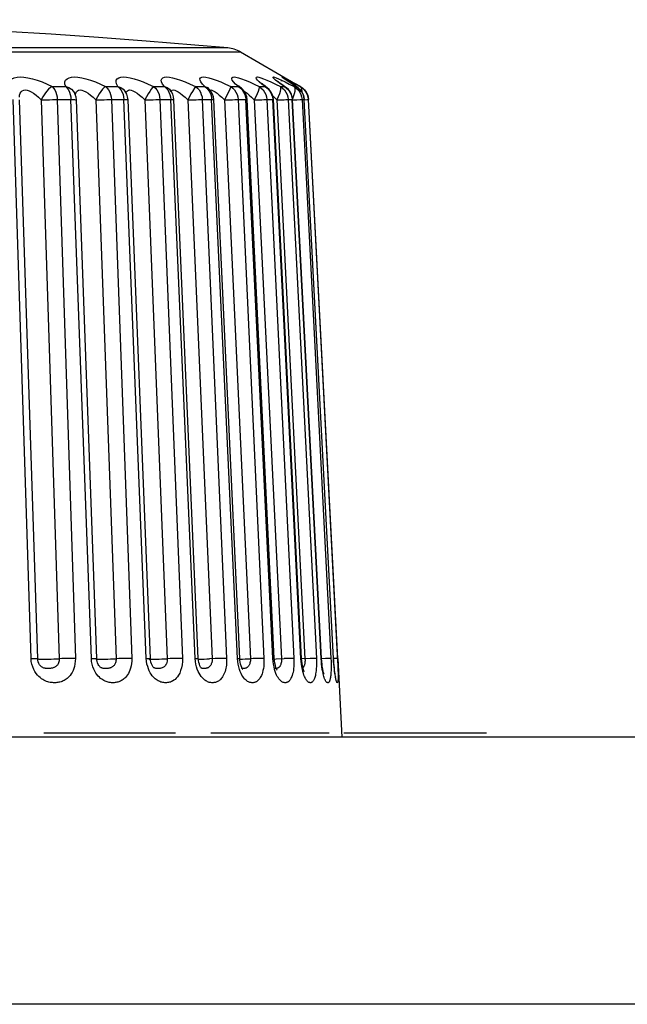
# Model space of a CAD drawing. Header units: millimetres. Extents: x -131 to 719, y -272 to 510.
# Tile 87 of 102: x 228.66 to 235.48, y 498.67 to 509.73. Entities that reach past the tile are written whole.
import ezdxf

# ---------------------------------------------------------------- set-up
doc = ezdxf.new("R2010")
doc.units = ezdxf.units.MM
doc.header["$LTSCALE"] = 23.1
doc.layers.get('0').update_dxf_attribs({"linetype": 'CONTINUOUS'})

msp = doc.modelspace()

# ---------------------------------------------------------------- linework, layer by layer
at = {"color": 7}
for p, q in [((216.717, 509.368), (231.135, 509.368)), ((231.135, 509.368), (231.753, 509.011)), ((231.345, 509.033), (231.326, 509.053)), ((231.554, 509.036), (231.549, 509.04)), ((231.56, 509.031), (231.554, 509.036)), ((231.598, 509.04), (231.591, 509.045)), ((231.595, 509.053), (231.635, 509.033)), ((231.635, 509.062), (231.633, 509.063)), ((231.65, 509.065), (231.64, 509.071)), ((231.66, 509.058), (231.65, 509.065)), ((231.674, 509.049), (231.66, 509.058)), ((231.674, 509.053), (231.71, 509.033)), ((231.689, 509.039), (231.674, 509.049)), ((231.707, 509.028), (231.689, 509.039)), ((228.739, 508.938), (228.762, 508.932)), ((229.02, 508.98), (229.173, 508.98)), ((229.305, 508.932), (229.318, 508.938)), ((229.318, 508.938), (229.334, 508.941)), ((229.334, 508.941), (229.353, 508.938)), ((229.621, 508.98), (229.759, 508.98)), ((229.865, 508.932), (229.876, 508.939)), ((230.16, 508.98), (230.281, 508.98)), ((230.346, 508.94), (230.346, 508.94)), ((230.36, 508.922), (230.346, 508.94)), ((230.356, 508.926), (230.36, 508.932)), ((230.63, 508.98), (230.621, 508.968)), ((230.63, 508.98), (230.734, 508.98)), ((230.734, 508.98), (230.761, 508.968)), ((230.761, 508.968), (230.781, 508.953)), ((230.781, 508.953), (230.781, 508.953)), ((230.793, 508.939), (230.8, 508.941)), ((230.8, 508.941), (230.813, 508.938)), ((231.026, 508.98), (231.112, 508.98)), ((231.112, 508.98), (231.08, 509.008)), ((231.112, 508.98), (231.136, 508.968)), ((231.115, 508.989), (231.114, 508.99)), ((231.136, 508.968), (231.144, 508.963)), ((231.144, 508.963), (231.144, 508.962)), ((231.153, 508.942), (231.17, 508.918)), ((231.176, 508.928), (231.187, 508.921)), ((231.345, 508.98), (231.411, 508.98)), ((231.411, 508.98), (231.431, 508.969)), ((231.431, 508.969), (231.432, 508.969)), ((231.454, 508.942), (231.471, 508.918)), ((231.476, 509.033), (231.526, 509.008)), ((231.526, 509.008), (231.583, 508.98)), ((231.587, 509.01), (231.576, 509.018)), ((231.583, 508.98), (231.628, 508.98)), ((231.628, 508.98), (231.639, 508.974)), ((231.639, 508.974), (231.64, 508.974)), ((231.65, 508.966), (231.639, 508.974)), ((231.715, 509.008), (231.677, 509.033)), ((231.728, 509.001), (231.7, 509.019)), ((231.737, 509.01), (231.707, 509.028)), ((231.761, 508.98), (231.715, 509.008)), ((231.766, 508.977), (231.728, 509.001)), ((231.736, 508.98), (231.761, 508.98)), ((231.808, 508.98), (231.753, 509.011)), ((231.761, 508.98), (231.766, 508.977)), ((231.766, 508.977), (231.766, 508.977)), ((231.783, 508.965), (231.766, 508.977)), ((231.804, 508.98), (231.808, 508.98)), ((228.784, 502.559), (228.582, 508.833)), ((228.859, 502.555), (228.656, 508.83)), ((228.898, 508.829), (229.101, 502.554)), ((229.052, 508.833), (229.232, 508.833)), ((229.078, 508.833), (229.281, 502.559)), ((229.23, 508.863), (229.232, 508.833)), ((229.461, 502.559), (229.232, 508.833)), ((229.28, 508.892), (229.276, 508.9)), ((229.291, 508.831), (229.293, 508.83)), ((229.521, 502.556), (229.293, 508.83)), ((229.51, 508.829), (229.738, 502.554)), ((229.662, 508.833), (229.825, 508.833)), ((229.686, 508.833), (229.915, 502.559)), ((229.816, 508.891), (229.822, 508.863)), ((229.822, 508.863), (229.825, 508.833)), ((230.077, 502.559), (229.825, 508.833)), ((229.842, 508.923), (229.842, 508.923)), ((229.859, 508.893), (229.842, 508.923)), ((230.124, 502.557), (229.872, 508.831)), ((230.097, 508.896), (230.061, 508.829)), ((230.061, 508.829), (230.313, 502.554)), ((230.209, 508.833), (230.353, 508.833)), ((230.231, 508.833), (230.483, 502.559)), ((230.35, 508.863), (230.353, 508.833)), ((230.626, 502.559), (230.353, 508.833)), ((230.661, 502.557), (230.388, 508.832)), ((230.544, 508.829), (230.817, 502.554)), ((230.687, 508.833), (230.811, 508.833)), ((230.706, 508.833), (230.979, 502.559)), ((230.808, 508.863), (230.811, 508.833)), ((231.102, 502.559), (230.811, 508.833)), ((231.126, 502.558), (230.836, 508.832)), ((230.925, 508.859), (230.955, 508.829)), ((230.955, 508.829), (231.245, 502.554)), ((231.107, 508.833), (231.398, 502.559)), ((231.107, 508.833), (231.193, 508.833)), ((231.195, 508.894), (231.18, 508.922)), ((231.19, 508.863), (231.193, 508.833)), ((231.499, 502.559), (231.193, 508.833)), ((231.205, 508.864), (231.195, 508.894)), ((231.209, 508.833), (231.205, 508.864)), ((231.514, 502.558), (231.209, 508.833)), ((231.232, 508.884), (231.259, 508.859)), ((231.259, 508.859), (231.289, 508.829)), ((231.289, 508.829), (231.594, 502.554)), ((231.43, 508.833), (231.735, 502.559)), ((231.43, 508.833), (231.496, 508.833)), ((231.491, 508.894), (231.476, 508.922)), ((231.501, 508.864), (231.491, 508.894)), ((231.492, 508.863), (231.496, 508.833)), ((231.812, 502.559), (231.496, 508.833)), ((231.498, 508.874), (231.513, 508.859)), ((231.505, 508.833), (231.501, 508.864)), ((231.821, 502.559), (231.505, 508.833)), ((231.513, 508.859), (231.542, 508.829)), ((231.542, 508.829), (231.6, 508.831)), ((231.542, 508.829), (231.858, 502.554)), ((231.67, 508.833), (231.986, 502.559)), ((231.67, 508.833), (231.716, 508.833)), ((231.716, 508.864), (231.706, 508.894)), ((231.72, 508.833), (231.716, 508.864)), ((232.04, 502.559), (231.716, 508.833)), ((232.044, 502.559), (231.72, 508.833)), ((231.72, 508.829), (231.766, 508.831)), ((231.818, 508.833), (231.825, 508.833)), ((231.821, 508.863), (231.825, 508.833)), ((231.825, 508.833), (232.149, 502.559)), ((231.825, 508.833), (231.85, 508.833)), ((231.847, 508.864), (231.838, 508.893)), ((231.851, 508.833), (231.847, 508.864)), ((232.178, 502.559), (231.85, 508.833)), ((231.85, 508.833), (231.851, 508.833)), ((232.179, 502.559), (231.851, 508.833)), ((231.89, 508.863), (231.894, 508.833)), ((231.89, 508.833), (231.894, 508.833)), ((231.894, 508.863), (231.898, 508.833)), ((231.894, 508.833), (231.898, 508.833)), ((232.227, 502.559), (231.898, 508.833)), ((228.856, 502.554), (228.857, 502.553)), ((230.08, 502.526), (230.077, 502.559)), ((230.629, 502.525), (230.626, 502.559)), ((230.701, 502.55), (230.727, 502.551)), ((231.105, 502.525), (231.102, 502.559)), ((231.127, 502.54), (231.126, 502.558)), ((231.158, 502.551), (231.186, 502.552)), ((231.501, 502.525), (231.499, 502.559)), ((231.516, 502.532), (231.514, 502.558)), ((231.515, 502.551), (231.536, 502.552)), ((231.536, 502.552), (231.625, 502.556)), ((231.858, 502.518), (231.857, 502.508)), ((232.09, 502.557), (232.044, 502.555)), ((232.178, 502.559), (232.179, 502.559)), ((232.227, 502.559), (232.273, 501.674)), ((229.56, 502.461), (229.56, 502.461)), ((230.162, 502.454), (230.162, 502.454)), ((230.65, 502.436), (230.641, 502.463)), ((230.692, 502.45), (230.692, 502.45)), ((231.147, 502.447), (231.144, 502.448)), ((231.532, 502.456), (231.526, 502.477)), ((231.823, 502.462), (231.819, 502.493)), ((243.124, 501.674), (156.727, 501.674)), ((228.926, 501.724), (230.406, 501.724)), ((230.803, 501.724), (232.131, 501.724)), ((232.294, 501.724), (233.896, 501.724)), ((243.282, 498.674), (156.57, 498.674))]:
    msp.add_line(p, q, dxfattribs=at)
for points in [[(230.992, 509.414), (230.622, 509.446), (230.077, 509.49), (229.541, 509.531), (229.011, 509.566), (228.489, 509.598), (227.972, 509.627), (227.461, 509.651), (226.954, 509.672), (226.45, 509.69), (225.947, 509.705), (225.442, 509.716), (224.937, 509.724), (224.431, 509.729), (223.926, 509.73)], [(230.992, 509.414), (230.954, 509.414), (230.872, 509.414), (230.746, 509.414), (230.575, 509.414), (230.36, 509.414), (230.104, 509.414), (229.807, 509.414), (229.473, 509.414), (229.102, 509.414), (228.698, 509.414), (228.262, 509.414), (227.799, 509.414), (227.31, 509.414), (226.799, 509.414)], [(228.529, 508.98), (228.527, 509.008), (228.532, 509.033), (228.547, 509.053), (228.568, 509.068), (228.595, 509.079), (228.628, 509.085), (228.664, 509.087), (228.704, 509.085), (228.749, 509.079), (228.799, 509.068), (228.852, 509.053), (228.907, 509.033), (228.963, 509.008), (229.02, 508.98)], [(229.173, 508.98), (229.164, 509.008), (229.164, 509.033), (229.172, 509.053), (229.188, 509.068), (229.211, 509.079), (229.239, 509.085), (229.272, 509.087), (229.309, 509.085), (229.352, 509.079), (229.399, 509.068), (229.451, 509.053), (229.506, 509.033), (229.562, 509.008), (229.621, 508.98)], [(229.759, 508.98), (229.744, 509.009), (229.738, 509.033), (229.741, 509.053), (229.752, 509.068), (229.769, 509.079), (229.793, 509.085), (229.822, 509.087), (229.856, 509.085), (229.895, 509.079), (229.94, 509.068), (229.99, 509.053), (230.044, 509.033), (230.1, 509.008), (230.16, 508.98)], [(230.281, 508.98), (230.26, 509.008), (230.248, 509.033), (230.245, 509.053), (230.25, 509.068), (230.263, 509.079), (230.282, 509.085), (230.306, 509.087), (230.336, 509.085), (230.372, 509.079), (230.414, 509.068), (230.462, 509.053), (230.514, 509.033), (230.57, 509.008), (230.63, 508.98)], [(230.734, 508.98), (230.707, 509.008), (230.689, 509.033), (230.681, 509.053), (230.68, 509.068), (230.687, 509.079), (230.701, 509.085), (230.721, 509.087), (230.747, 509.085), (230.779, 509.079), (230.817, 509.068), (230.862, 509.053), (230.913, 509.033), (230.967, 509.008), (231.026, 508.98)], [(231.08, 509.008), (231.056, 509.033), (231.042, 509.053), (231.036, 509.068), (231.038, 509.079), (231.047, 509.085), (231.062, 509.087), (231.083, 509.085), (231.111, 509.079), (231.146, 509.068), (231.187, 509.053), (231.235, 509.033), (231.287, 509.008), (231.345, 508.98)], [(231.326, 509.053), (231.314, 509.068), (231.31, 509.079), (231.314, 509.085), (231.324, 509.087), (231.341, 509.085), (231.364, 509.079), (231.394, 509.068)], [(231.394, 509.068), (231.432, 509.053), (231.476, 509.033)], [(231.553, 509.033), (231.528, 509.053), (231.511, 509.068), (231.502, 509.079), (231.5, 509.085), (231.505, 509.087), (231.517, 509.085), (231.536, 509.079)], [(231.536, 509.079), (231.561, 509.068), (231.595, 509.053)], [(231.61, 509.079), (231.603, 509.085), (231.603, 509.087), (231.61, 509.085), (231.624, 509.079)], [(231.677, 509.033), (231.647, 509.053), (231.625, 509.068), (231.61, 509.079)], [(231.624, 509.079), (231.645, 509.068), (231.674, 509.053)], [(231.663, 509.042), (231.654, 509.049), (231.646, 509.054), (231.639, 509.059), (231.635, 509.062)], [(231.7, 509.019), (231.687, 509.027), (231.674, 509.035), (231.663, 509.042)], [(228.662, 508.905), (228.672, 508.921), (228.686, 508.932)], [(228.686, 508.932), (228.701, 508.938), (228.719, 508.941), (228.739, 508.938)], [(228.762, 508.932), (228.786, 508.921), (228.813, 508.905), (228.841, 508.884), (228.869, 508.859), (228.898, 508.829)], [(229.02, 508.98), (229.001, 508.968), (228.98, 508.949), (228.958, 508.925), (228.937, 508.896), (228.917, 508.863), (228.898, 508.829)], [(229.02, 508.98), (229.036, 508.963), (229.05, 508.942), (229.062, 508.918), (229.07, 508.891), (229.076, 508.863), (229.078, 508.833)], [(229.173, 508.98), (229.189, 508.963), (229.203, 508.942), (229.215, 508.918), (229.224, 508.891), (229.23, 508.863)], [(229.173, 508.98), (229.207, 508.968), (229.237, 508.949), (229.261, 508.925), (229.276, 508.9)], [(229.282, 508.883), (229.282, 508.884), (229.286, 508.905), (229.294, 508.921), (229.305, 508.932)], [(229.353, 508.938), (229.374, 508.932), (229.398, 508.921)], [(229.621, 508.98), (229.605, 508.968), (229.587, 508.949), (229.568, 508.925), (229.548, 508.896), (229.529, 508.863), (229.51, 508.829)], [(229.621, 508.98), (229.639, 508.963), (229.654, 508.942), (229.667, 508.918), (229.677, 508.891), (229.683, 508.863), (229.686, 508.833)], [(229.759, 508.98), (229.777, 508.963), (229.793, 508.942), (229.806, 508.918), (229.816, 508.891)], [(229.759, 508.98), (229.791, 508.968), (229.819, 508.949), (229.842, 508.923)], [(229.852, 508.906), (229.856, 508.921), (229.865, 508.932)], [(229.876, 508.939), (229.89, 508.941), (229.907, 508.938)], [(229.907, 508.938), (229.927, 508.932), (229.949, 508.921), (229.975, 508.905), (230.002, 508.884), (230.031, 508.859), (230.061, 508.829)], [(230.16, 508.98), (230.147, 508.968), (230.133, 508.949), (230.116, 508.925), (230.097, 508.896)], [(230.16, 508.98), (230.179, 508.963), (230.196, 508.942), (230.21, 508.918), (230.22, 508.891), (230.227, 508.863), (230.231, 508.833)], [(230.281, 508.98), (230.301, 508.963), (230.318, 508.942), (230.332, 508.918)], [(230.281, 508.98), (230.311, 508.968), (230.337, 508.949), (230.346, 508.94)], [(230.346, 508.94), (230.341, 508.946), (230.34, 508.947)], [(230.36, 508.932), (230.369, 508.938), (230.381, 508.941)], [(230.381, 508.941), (230.396, 508.938), (230.414, 508.932)], [(230.414, 508.932), (230.435, 508.921), (230.459, 508.905), (230.485, 508.884)], [(230.621, 508.968), (230.595, 508.925), (230.579, 508.896), (230.562, 508.863), (230.544, 508.829)], [(230.63, 508.98), (230.651, 508.963), (230.669, 508.942), (230.684, 508.918), (230.695, 508.891), (230.703, 508.863), (230.706, 508.833)], [(230.734, 508.98), (230.755, 508.963), (230.773, 508.942), (230.789, 508.918)], [(230.781, 508.953), (230.774, 508.96), (230.767, 508.968), (230.765, 508.971), (230.765, 508.971)], [(230.807, 508.922), (230.787, 508.947), (230.781, 508.953)], [(230.813, 508.938), (230.829, 508.932), (230.849, 508.921), (230.871, 508.905)], [(231.026, 508.98), (231.021, 508.968), (231.014, 508.949), (231.002, 508.925), (230.988, 508.896), (230.973, 508.863), (230.955, 508.829)], [(231.026, 508.98), (231.048, 508.963), (231.068, 508.942), (231.084, 508.918), (231.096, 508.891), (231.104, 508.863), (231.107, 508.833)], [(231.112, 508.98), (231.134, 508.963), (231.153, 508.942)], [(231.145, 508.962), (231.135, 508.97), (231.124, 508.981), (231.115, 508.989)], [(231.18, 508.922), (231.161, 508.947), (231.144, 508.963)], [(231.345, 508.98), (231.344, 508.968), (231.34, 508.949), (231.332, 508.925), (231.32, 508.896), (231.306, 508.863), (231.289, 508.829)], [(231.411, 508.98), (231.374, 509.008), (231.345, 509.033)], [(231.345, 508.98), (231.368, 508.963), (231.388, 508.942), (231.405, 508.918), (231.418, 508.891), (231.426, 508.863), (231.43, 508.833)], [(231.432, 508.969), (231.425, 508.974), (231.41, 508.986), (231.397, 508.996), (231.387, 509.004), (231.38, 509.011), (231.378, 509.012)], [(231.411, 508.98), (231.434, 508.963), (231.454, 508.942)], [(231.476, 508.922), (231.457, 508.946), (231.431, 508.969)], [(231.583, 508.98), (231.585, 508.968), (231.585, 508.949), (231.58, 508.925), (231.571, 508.896), (231.558, 508.863), (231.542, 508.829)], [(231.628, 508.98), (231.586, 509.008), (231.553, 509.033)], [(231.576, 509.018), (231.567, 509.025), (231.56, 509.031)], [(231.583, 508.98), (231.607, 508.963), (231.627, 508.942), (231.644, 508.918), (231.657, 508.891), (231.666, 508.863), (231.67, 508.833)], [(231.64, 508.973), (231.627, 508.982), (231.613, 508.992), (231.599, 509.002), (231.587, 509.01)], [(231.628, 508.98), (231.652, 508.963), (231.673, 508.942)], [(231.635, 509.033), (231.682, 509.008), (231.736, 508.98)], [(231.706, 508.894), (231.692, 508.921), (231.673, 508.946), (231.65, 508.966)], [(231.673, 508.942), (231.69, 508.918), (231.703, 508.891)], [(231.71, 509.033), (231.754, 509.008), (231.804, 508.98)], [(231.744, 508.925), (231.737, 508.896), (231.727, 508.863), (231.718, 508.843)], [(231.736, 508.98), (231.743, 508.968), (231.746, 508.949), (231.744, 508.925)], [(231.736, 508.98), (231.761, 508.963), (231.782, 508.942), (231.799, 508.918), (231.813, 508.891), (231.821, 508.863)], [(231.761, 508.98), (231.785, 508.963), (231.807, 508.942)], [(231.838, 508.893), (231.824, 508.92), (231.805, 508.944), (231.783, 508.965)], [(231.804, 508.98), (231.815, 508.968), (231.821, 508.949), (231.823, 508.925)], [(231.804, 508.98), (231.829, 508.963), (231.85, 508.942), (231.868, 508.918)], [(231.807, 508.942), (231.824, 508.918), (231.837, 508.891)], [(231.808, 508.98), (231.833, 508.963), (231.854, 508.942), (231.872, 508.918)], [(228.653, 508.859), (228.656, 508.884), (228.662, 508.905)], [(228.898, 508.829), (228.929, 508.83), (228.961, 508.831), (228.992, 508.832), (229.023, 508.833), (229.052, 508.833)], [(229.232, 508.833), (229.254, 508.833), (229.272, 508.833), (229.284, 508.832), (229.291, 508.831)], [(229.293, 508.83), (229.289, 508.862), (229.28, 508.892)], [(229.398, 508.921), (229.424, 508.905), (229.451, 508.884), (229.48, 508.859), (229.51, 508.829)], [(229.51, 508.829), (229.541, 508.83), (229.573, 508.831), (229.605, 508.832), (229.635, 508.833), (229.662, 508.833)], [(229.825, 508.833), (229.845, 508.833), (229.859, 508.833), (229.868, 508.832), (229.872, 508.831), (229.872, 508.831)], [(229.872, 508.831), (229.868, 508.863), (229.859, 508.893)], [(230.061, 508.829), (230.092, 508.83), (230.124, 508.831), (230.155, 508.832), (230.183, 508.833), (230.209, 508.833)], [(230.332, 508.918), (230.343, 508.891), (230.35, 508.863)], [(230.353, 508.833), (230.37, 508.833), (230.381, 508.833), (230.387, 508.832), (230.388, 508.832)], [(230.388, 508.832), (230.384, 508.863), (230.374, 508.893), (230.36, 508.922)], [(230.485, 508.884), (230.514, 508.859), (230.544, 508.829)], [(230.544, 508.829), (230.576, 508.83), (230.607, 508.831), (230.637, 508.832), (230.663, 508.833), (230.687, 508.833)], [(230.789, 508.918), (230.8, 508.891), (230.808, 508.863)], [(230.836, 508.832), (230.831, 508.864), (230.822, 508.894), (230.807, 508.922)], [(230.811, 508.833), (230.825, 508.833), (230.833, 508.833), (230.836, 508.832)], [(230.871, 508.905), (230.897, 508.884), (230.925, 508.859)], [(230.955, 508.829), (230.987, 508.83), (231.017, 508.831), (231.045, 508.832), (231.07, 508.833), (231.091, 508.833), (231.107, 508.833)], [(231.17, 508.918), (231.182, 508.891), (231.19, 508.863)], [(231.187, 508.921), (231.208, 508.905), (231.232, 508.884)], [(231.193, 508.833), (231.204, 508.833), (231.209, 508.833), (231.209, 508.833)], [(231.289, 508.829), (231.349, 508.831), (231.375, 508.832), (231.398, 508.833), (231.416, 508.833), (231.43, 508.833)], [(231.471, 508.918), (231.484, 508.891), (231.492, 508.863)], [(231.496, 508.833), (231.503, 508.833), (231.505, 508.833)], [(231.6, 508.831), (231.624, 508.832), (231.644, 508.833), (231.66, 508.833), (231.67, 508.833)], [(231.703, 508.891), (231.712, 508.863), (231.716, 508.833)], [(231.716, 508.833), (231.72, 508.833), (231.72, 508.833)], [(231.766, 508.831), (231.806, 508.833), (231.818, 508.833)], [(231.837, 508.891), (231.846, 508.863), (231.85, 508.833)], [(231.851, 508.831), (231.881, 508.833), (231.89, 508.833)], [(231.868, 508.918), (231.881, 508.891), (231.89, 508.863)], [(231.872, 508.918), (231.885, 508.891), (231.894, 508.863)], [(231.894, 508.833), (232.224, 502.523), (232.226, 502.488), (232.227, 502.454)], [(228.827, 502.411), (228.814, 502.435), (228.803, 502.462), (228.794, 502.493), (228.787, 502.525), (228.784, 502.559)], [(228.784, 502.559), (228.808, 502.559), (228.828, 502.559), (228.844, 502.558), (228.854, 502.557), (228.859, 502.556), (228.859, 502.555)], [(229.281, 502.559), (229.28, 502.527), (229.277, 502.497), (229.271, 502.469), (229.264, 502.444), (229.255, 502.421), (229.245, 502.401), (229.234, 502.384), (229.223, 502.368), (229.211, 502.355), (229.199, 502.343), (229.188, 502.333), (229.177, 502.324), (229.165, 502.317), (229.154, 502.311), (229.143, 502.305), (229.132, 502.3), (229.12, 502.296), (229.108, 502.293), (229.097, 502.29), (229.085, 502.288), (229.073, 502.286), (229.061, 502.285), (229.049, 502.285), (229.037, 502.285), (229.024, 502.286), (229.011, 502.287), (228.998, 502.289), (228.985, 502.292), (228.971, 502.296), (228.957, 502.3), (228.943, 502.306), (228.929, 502.312), (228.915, 502.32), (228.901, 502.33), (228.886, 502.342), (228.871, 502.355), (228.856, 502.371), (228.841, 502.39), (228.827, 502.411)], [(228.857, 502.553), (228.861, 502.552), (228.87, 502.551), (228.884, 502.55), (228.903, 502.55), (228.926, 502.55), (228.951, 502.55), (228.98, 502.55), (229.01, 502.551), (229.04, 502.552), (229.071, 502.553), (229.101, 502.554)], [(228.889, 502.474), (228.88, 502.486), (228.872, 502.501), (228.865, 502.518), (228.861, 502.537), (228.859, 502.555)], [(229.101, 502.554), (229.1, 502.542), (229.099, 502.53), (229.096, 502.518), (229.093, 502.508), (229.088, 502.499), (229.084, 502.491), (229.079, 502.484), (229.073, 502.478), (229.067, 502.472), (229.062, 502.468), (229.056, 502.464), (229.05, 502.46), (229.044, 502.457), (229.038, 502.455), (229.032, 502.452), (229.025, 502.45), (229.018, 502.449), (229.011, 502.447), (229.004, 502.446), (228.997, 502.445), (228.99, 502.444), (228.983, 502.444), (228.976, 502.444), (228.968, 502.444), (228.961, 502.444), (228.954, 502.445), (228.947, 502.446), (228.941, 502.447), (228.934, 502.448), (228.928, 502.45), (228.921, 502.453), (228.915, 502.455), (228.909, 502.459), (228.903, 502.462), (228.897, 502.467), (228.891, 502.473), (228.889, 502.474)], [(229.281, 502.559), (229.255, 502.559), (229.226, 502.559), (229.195, 502.558), (229.163, 502.557), (229.131, 502.556), (229.101, 502.554)], [(229.478, 502.465), (229.47, 502.494), (229.464, 502.525), (229.461, 502.559)], [(229.461, 502.559), (229.483, 502.559), (229.5, 502.559), (229.513, 502.558), (229.52, 502.557), (229.521, 502.556)], [(229.915, 502.559), (229.914, 502.528), (229.912, 502.5), (229.907, 502.473), (229.901, 502.448), (229.894, 502.426), (229.885, 502.406), (229.876, 502.389), (229.867, 502.373), (229.857, 502.36), (229.847, 502.348), (229.837, 502.338), (229.827, 502.329), (229.817, 502.321), (229.808, 502.314), (229.798, 502.309), (229.788, 502.304), (229.778, 502.299), (229.768, 502.295), (229.758, 502.292), (229.748, 502.29), (229.737, 502.288), (229.727, 502.286), (229.717, 502.285), (229.706, 502.285), (229.696, 502.285), (229.685, 502.285), (229.674, 502.287), (229.662, 502.288), (229.65, 502.291), (229.638, 502.294), (229.626, 502.298), (229.614, 502.303), (229.602, 502.309), (229.59, 502.316), (229.577, 502.324), (229.564, 502.334), (229.551, 502.346), (229.538, 502.36), (229.524, 502.376), (229.512, 502.394), (229.499, 502.414), (229.488, 502.438), (229.478, 502.465)], [(229.512, 502.553), (229.513, 502.552), (229.52, 502.551)], [(229.52, 502.551), (229.531, 502.55), (229.547, 502.55)], [(229.56, 502.461), (229.557, 502.463), (229.551, 502.47), (229.544, 502.479), (229.537, 502.491), (229.53, 502.507), (229.525, 502.524), (229.522, 502.543), (229.521, 502.556)], [(229.547, 502.55), (229.567, 502.55), (229.591, 502.55)], [(229.738, 502.554), (229.738, 502.542), (229.737, 502.531), (229.735, 502.52), (229.732, 502.51), (229.728, 502.501), (229.724, 502.493), (229.72, 502.486), (229.715, 502.48), (229.71, 502.474), (229.705, 502.47), (229.7, 502.466), (229.695, 502.462), (229.69, 502.459), (229.684, 502.456), (229.679, 502.454), (229.673, 502.452), (229.667, 502.45), (229.661, 502.448), (229.655, 502.447), (229.649, 502.446), (229.643, 502.445), (229.636, 502.444), (229.63, 502.444), (229.624, 502.444), (229.617, 502.444), (229.611, 502.444), (229.605, 502.445), (229.599, 502.445), (229.593, 502.446), (229.587, 502.448), (229.582, 502.449), (229.577, 502.452)], [(229.591, 502.55), (229.618, 502.55), (229.647, 502.551), (229.677, 502.552), (229.708, 502.553), (229.738, 502.554)], [(229.915, 502.559), (229.89, 502.559), (229.863, 502.559), (229.833, 502.558), (229.802, 502.557), (229.77, 502.556), (229.738, 502.554)], [(230.077, 502.559), (230.097, 502.559), (230.111, 502.559), (230.12, 502.558), (230.124, 502.557), (230.124, 502.557)], [(230.093, 502.467), (230.085, 502.495), (230.08, 502.526)], [(230.483, 502.559), (230.482, 502.522), (230.479, 502.487), (230.473, 502.453), (230.463, 502.421), (230.452, 502.394), (230.44, 502.371), (230.427, 502.352), (230.414, 502.336), (230.4, 502.323), (230.387, 502.312), (230.373, 502.304), (230.36, 502.298), (230.348, 502.293), (230.336, 502.29), (230.325, 502.287), (230.315, 502.286), (230.305, 502.285), (230.295, 502.285), (230.284, 502.285), (230.274, 502.286), (230.263, 502.288), (230.252, 502.29), (230.241, 502.293), (230.23, 502.297), (230.22, 502.302), (230.21, 502.307), (230.2, 502.313), (230.189, 502.32), (230.178, 502.329), (230.167, 502.339), (230.156, 502.35), (230.144, 502.364), (230.133, 502.38), (230.122, 502.398), (230.111, 502.418), (230.101, 502.441), (230.093, 502.467)], [(230.105, 502.552), (230.108, 502.551), (230.116, 502.55)], [(230.116, 502.55), (230.129, 502.55), (230.147, 502.55)], [(230.162, 502.454), (230.16, 502.456), (230.156, 502.461), (230.149, 502.469), (230.142, 502.482), (230.135, 502.498), (230.129, 502.517), (230.126, 502.539), (230.124, 502.557)], [(230.147, 502.55), (230.169, 502.55), (230.194, 502.55)], [(230.313, 502.554), (230.312, 502.54), (230.311, 502.526), (230.308, 502.512), (230.303, 502.499), (230.298, 502.488), (230.291, 502.479), (230.284, 502.471), (230.277, 502.465), (230.27, 502.459), (230.262, 502.455), (230.254, 502.452), (230.246, 502.449), (230.239, 502.447), (230.232, 502.446), (230.225, 502.445), (230.218, 502.444), (230.212, 502.444), (230.206, 502.444), (230.2, 502.444), (230.194, 502.444), (230.189, 502.445), (230.183, 502.446), (230.178, 502.447), (230.173, 502.449), (230.169, 502.451)], [(230.194, 502.55), (230.222, 502.551), (230.251, 502.552), (230.282, 502.553), (230.313, 502.554)], [(230.483, 502.559), (230.461, 502.559), (230.435, 502.559), (230.407, 502.558), (230.376, 502.557), (230.344, 502.556), (230.313, 502.554)], [(230.626, 502.559), (230.643, 502.559), (230.654, 502.559), (230.66, 502.558), (230.661, 502.557)], [(230.641, 502.463), (230.634, 502.493), (230.629, 502.525)], [(230.979, 502.559), (230.979, 502.544), (230.979, 502.528), (230.979, 502.513), (230.977, 502.497), (230.976, 502.481), (230.973, 502.465), (230.97, 502.447), (230.966, 502.43), (230.961, 502.413), (230.955, 502.396), (230.948, 502.38), (230.941, 502.365), (230.933, 502.352), (230.925, 502.34), (230.917, 502.331), (230.909, 502.322), (230.901, 502.315), (230.894, 502.309), (230.886, 502.304), (230.878, 502.299), (230.87, 502.295), (230.862, 502.292), (230.854, 502.289), (230.845, 502.287), (230.837, 502.286), (230.829, 502.285), (230.82, 502.285), (230.812, 502.285), (230.803, 502.286), (230.794, 502.287), (230.784, 502.289), (230.775, 502.292), (230.765, 502.296), (230.755, 502.301), (230.745, 502.306), (230.735, 502.313), (230.725, 502.321), (230.714, 502.331), (230.703, 502.343), (230.692, 502.356), (230.681, 502.372), (230.67, 502.391), (230.66, 502.412), (230.65, 502.436)], [(230.687, 502.46), (230.679, 502.474), (230.673, 502.492), (230.667, 502.513), (230.663, 502.536), (230.661, 502.557)], [(230.662, 502.55), (230.678, 502.55), (230.701, 502.55)], [(230.817, 502.554), (230.817, 502.548), (230.817, 502.542), (230.817, 502.536), (230.816, 502.53), (230.815, 502.523), (230.814, 502.517), (230.812, 502.51), (230.81, 502.503), (230.807, 502.496), (230.804, 502.489), (230.801, 502.483), (230.797, 502.477), (230.792, 502.471), (230.788, 502.467), (230.784, 502.463), (230.779, 502.459), (230.774, 502.456), (230.77, 502.454), (230.765, 502.452), (230.76, 502.45), (230.755, 502.448), (230.75, 502.447), (230.744, 502.446), (230.739, 502.445), (230.734, 502.444), (230.728, 502.444), (230.723, 502.444), (230.718, 502.444), (230.714, 502.444), (230.709, 502.445), (230.704, 502.446), (230.7, 502.447), (230.696, 502.449), (230.692, 502.45)], [(230.727, 502.551), (230.756, 502.552), (230.786, 502.553)], [(230.979, 502.559), (230.96, 502.559), (230.936, 502.559), (230.909, 502.558), (230.88, 502.557), (230.849, 502.556), (230.786, 502.553)], [(231.102, 502.559), (231.115, 502.559), (231.124, 502.559), (231.126, 502.558)], [(231.116, 502.462), (231.109, 502.493), (231.105, 502.525)], [(231.398, 502.559), (231.398, 502.527), (231.397, 502.497), (231.395, 502.469), (231.391, 502.444), (231.387, 502.421), (231.381, 502.401), (231.376, 502.384), (231.37, 502.368), (231.363, 502.355), (231.357, 502.343), (231.35, 502.333), (231.344, 502.324), (231.338, 502.317), (231.331, 502.311), (231.325, 502.305), (231.318, 502.3), (231.312, 502.296), (231.305, 502.293), (231.298, 502.29), (231.291, 502.288), (231.284, 502.286), (231.277, 502.285), (231.27, 502.285), (231.263, 502.285), (231.255, 502.286), (231.247, 502.287), (231.239, 502.289), (231.231, 502.292), (231.223, 502.296), (231.214, 502.3), (231.206, 502.306), (231.197, 502.312), (231.188, 502.32), (231.179, 502.33), (231.17, 502.342), (231.16, 502.355), (231.151, 502.371), (231.141, 502.39), (231.132, 502.411), (231.124, 502.435), (231.116, 502.462)], [(231.127, 502.55), (231.134, 502.55), (231.158, 502.551)], [(231.136, 502.492), (231.131, 502.515), (231.127, 502.54)], [(231.186, 502.552), (231.215, 502.553), (231.245, 502.554)], [(231.245, 502.554), (231.246, 502.542), (231.245, 502.53), (231.243, 502.518), (231.241, 502.508), (231.239, 502.499), (231.236, 502.491), (231.233, 502.484), (231.23, 502.478), (231.226, 502.472), (231.222, 502.468), (231.218, 502.464), (231.214, 502.46), (231.21, 502.457), (231.206, 502.455), (231.202, 502.452), (231.198, 502.45)], [(231.398, 502.559), (231.381, 502.559), (231.36, 502.559), (231.335, 502.558), (231.307, 502.557), (231.277, 502.556), (231.245, 502.554)], [(231.499, 502.559), (231.509, 502.559), (231.514, 502.559), (231.514, 502.558)], [(231.511, 502.462), (231.505, 502.493), (231.501, 502.525)], [(231.735, 502.559), (231.735, 502.527), (231.735, 502.497), (231.734, 502.469), (231.731, 502.444), (231.728, 502.421), (231.724, 502.401), (231.72, 502.384), (231.715, 502.368), (231.71, 502.355), (231.705, 502.343), (231.701, 502.333), (231.696, 502.324), (231.691, 502.317), (231.686, 502.311), (231.681, 502.305), (231.676, 502.3), (231.67, 502.296), (231.665, 502.293), (231.66, 502.29), (231.654, 502.288), (231.649, 502.286), (231.643, 502.285), (231.637, 502.285), (231.631, 502.285), (231.626, 502.286), (231.619, 502.287), (231.613, 502.289), (231.606, 502.292), (231.6, 502.296), (231.593, 502.3), (231.586, 502.306), (231.579, 502.312), (231.572, 502.32), (231.564, 502.33), (231.556, 502.342), (231.548, 502.355), (231.54, 502.371), (231.533, 502.39), (231.525, 502.411), (231.518, 502.435), (231.511, 502.462)], [(231.526, 502.477), (231.521, 502.503), (231.516, 502.532)], [(231.594, 502.554), (231.594, 502.542), (231.594, 502.53), (231.593, 502.518), (231.591, 502.508), (231.589, 502.499), (231.587, 502.491), (231.584, 502.484), (231.581, 502.478), (231.578, 502.472), (231.575, 502.468), (231.572, 502.464), (231.569, 502.46), (231.566, 502.457), (231.562, 502.455), (231.559, 502.452)], [(231.735, 502.559), (231.721, 502.559), (231.703, 502.559), (231.68, 502.558), (231.654, 502.557), (231.625, 502.556)], [(231.819, 502.493), (231.815, 502.525), (231.812, 502.559)], [(231.812, 502.559), (231.82, 502.559), (231.821, 502.559)], [(231.832, 502.473), (231.827, 502.5), (231.823, 502.531), (231.821, 502.559)], [(231.986, 502.559), (231.976, 502.559), (231.96, 502.559), (231.94, 502.558), (231.916, 502.557), (231.822, 502.553)], [(231.986, 502.559), (231.987, 502.527), (231.987, 502.497), (231.987, 502.469), (231.985, 502.444), (231.983, 502.421), (231.981, 502.401), (231.978, 502.384), (231.975, 502.368), (231.972, 502.355), (231.969, 502.343), (231.965, 502.333), (231.962, 502.324), (231.959, 502.317), (231.955, 502.311), (231.952, 502.305), (231.948, 502.3), (231.944, 502.296), (231.94, 502.293), (231.936, 502.29), (231.932, 502.288), (231.928, 502.286), (231.924, 502.285), (231.92, 502.285), (231.916, 502.285), (231.911, 502.286), (231.907, 502.287), (231.902, 502.289), (231.897, 502.292), (231.892, 502.296), (231.887, 502.3), (231.882, 502.306), (231.876, 502.312), (231.871, 502.32), (231.865, 502.33), (231.859, 502.342), (231.853, 502.355), (231.847, 502.371), (231.841, 502.39), (231.834, 502.411), (231.829, 502.435), (231.823, 502.462)], [(231.858, 502.554), (231.859, 502.542), (231.859, 502.53), (231.858, 502.518)], [(232.049, 502.462), (232.045, 502.493), (232.042, 502.525), (232.04, 502.559)], [(232.04, 502.559), (232.044, 502.559), (232.044, 502.559)], [(232.072, 502.383), (232.072, 502.383), (232.07, 502.388), (232.066, 502.399), (232.062, 502.416), (232.058, 502.437), (232.053, 502.463), (232.05, 502.492), (232.046, 502.525), (232.044, 502.559)], [(232.149, 502.559), (232.151, 502.527), (232.152, 502.497), (232.152, 502.469), (232.152, 502.444), (232.151, 502.421), (232.15, 502.401), (232.149, 502.384), (232.147, 502.368), (232.146, 502.355), (232.144, 502.343), (232.142, 502.333), (232.14, 502.324), (232.139, 502.317), (232.137, 502.311), (232.135, 502.305), (232.132, 502.3), (232.13, 502.296), (232.128, 502.293), (232.126, 502.29), (232.123, 502.288), (232.121, 502.286), (232.118, 502.285), (232.115, 502.285), (232.113, 502.285), (232.11, 502.286), (232.107, 502.287), (232.104, 502.289), (232.101, 502.292), (232.097, 502.296), (232.094, 502.3), (232.09, 502.306), (232.087, 502.312), (232.083, 502.32), (232.079, 502.33), (232.075, 502.342), (232.071, 502.355), (232.066, 502.371), (232.062, 502.39), (232.057, 502.411), (232.053, 502.435), (232.049, 502.462)], [(232.149, 502.559), (232.142, 502.559), (232.13, 502.559), (232.09, 502.557)], [(232.188, 502.437), (232.185, 502.464), (232.183, 502.494), (232.18, 502.525), (232.178, 502.559)], [(232.185, 502.478), (232.183, 502.507), (232.181, 502.539), (232.179, 502.559)], [(232.222, 502.559), (232.219, 502.559), (232.209, 502.559), (232.18, 502.557)], [(229.577, 502.452), (229.572, 502.454), (229.566, 502.457), (229.561, 502.46), (229.56, 502.461)], [(230.169, 502.451), (230.165, 502.453), (230.162, 502.454)], [(230.693, 502.45), (230.694, 502.449), (230.695, 502.448), (230.692, 502.451), (230.687, 502.46)], [(231.148, 502.457), (231.142, 502.473), (231.136, 502.492)], [(231.158, 502.444), (231.154, 502.445), (231.15, 502.446), (231.147, 502.447)], [(231.158, 502.439), (231.159, 502.438), (231.157, 502.44), (231.153, 502.446), (231.148, 502.457)], [(231.198, 502.45), (231.193, 502.449), (231.189, 502.447), (231.184, 502.446), (231.18, 502.445), (231.175, 502.444), (231.17, 502.444), (231.166, 502.444), (231.162, 502.444), (231.158, 502.444)], [(231.54, 502.445), (231.536, 502.444), (231.532, 502.444), (231.529, 502.444), (231.525, 502.444), (231.522, 502.444), (231.519, 502.445), (231.516, 502.446), (231.515, 502.446)], [(231.543, 502.428), (231.545, 502.426), (231.545, 502.425), (231.543, 502.43), (231.538, 502.44), (231.532, 502.456)], [(231.559, 502.452), (231.555, 502.45), (231.551, 502.449), (231.547, 502.447), (231.543, 502.446), (231.54, 502.445)], [(231.837, 502.457), (231.834, 502.455), (231.831, 502.452)], [(231.851, 502.408), (231.851, 502.407), (231.85, 502.409), (231.847, 502.417), (231.842, 502.431), (231.837, 502.449), (231.832, 502.473)], [(231.857, 502.508), (231.855, 502.499), (231.854, 502.491), (231.852, 502.484), (231.849, 502.478), (231.847, 502.472), (231.845, 502.468), (231.842, 502.464), (231.84, 502.46), (231.837, 502.457)], [(232.203, 502.348), (232.204, 502.346), (232.203, 502.347), (232.202, 502.352), (232.201, 502.36), (232.198, 502.372), (232.196, 502.387), (232.193, 502.405), (232.191, 502.426), (232.188, 502.451), (232.185, 502.478)], [(232.227, 502.454), (232.228, 502.422), (232.229, 502.395), (232.229, 502.371), (232.229, 502.352), (232.229, 502.336), (232.229, 502.323), (232.228, 502.313), (232.227, 502.304), (232.227, 502.298), (232.226, 502.293), (232.225, 502.29), (232.224, 502.287), (232.223, 502.286), (232.221, 502.285), (232.22, 502.285), (232.219, 502.285), (232.218, 502.287), (232.216, 502.289), (232.214, 502.293), (232.213, 502.297), (232.211, 502.302), (232.209, 502.307), (232.208, 502.314), (232.206, 502.322), (232.203, 502.332), (232.201, 502.344), (232.199, 502.358), (232.196, 502.374), (232.194, 502.392), (232.191, 502.413), (232.188, 502.437)]]:
    msp.add_lwpolyline(points, dxfattribs=at)
msp.add_arc((230.96, 509.066), 0.349, 60.0007, 84.8674, dxfattribs=at)

doc.saveas('drawing.dxf')
